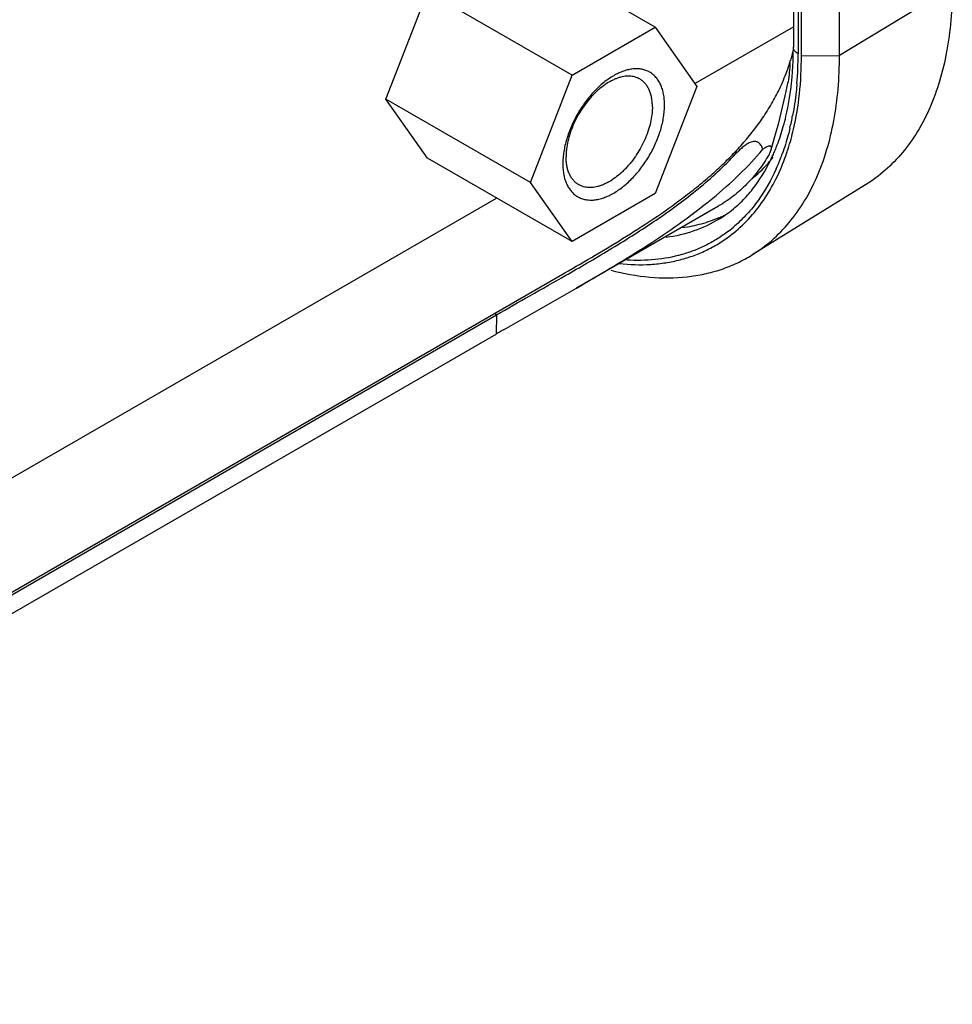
# Model space of a CAD drawing. Header units: inches. Extents: x 0 to 34, y 0 to 22.
# Tile 5 of 63: x 5.411 to 6.267, y 10.748 to 11.651. Entities that reach past the tile are written whole.
import ezdxf

# ---------------------------------------------------------------- set-up
doc = ezdxf.new("R2010")
doc.units = ezdxf.units.IN
doc.header["$LTSCALE"] = 1.87
doc.header["$MEASUREMENT"] = 0
doc.layers.get('0').update_dxf_attribs({"linetype": 'CONTINUOUS'})
doc.layers.add('02___PRT_ALL_AXES', color=7, linetype='CONTINUOUS')

msp = doc.modelspace()

# ---------------------------------------------------------------- linework, layer by layer
at = {"color": 7, "linetype": 'CONTINUOUS'}
for p, q in [((6.12117, 15.13658), (6.12117, 11.62576)), ((6.12556, 15.13046), (6.12556, 11.61964)), ((6.12859, 11.61789), (6.12859, 15.12871)), ((6.16351, 11.61814), (6.16351, 15.12896)), ((6.26699, 11.68088), (6.16351, 11.61814)), ((5.74742, 11.57821), (5.78559, 11.67659)), ((5.91817, 11.60004), (5.78559, 11.67659)), ((5.99452, 11.64412), (5.94684, 11.67165)), ((5.91817, 11.60004), (5.99452, 11.64412)), ((5.99452, 11.64412), (6.03269, 11.58982)), ((6.03087, 11.59241), (6.12117, 11.64455)), ((6.12859, 11.61789), (6.16351, 11.61814)), ((5.88, 11.50166), (5.91817, 11.60004)), ((6.03269, 11.58982), (5.99452, 11.49144)), ((5.88, 11.50166), (5.74742, 11.57821)), ((5.78559, 11.52391), (5.74742, 11.57821)), ((6.09543, 11.53349), (6.09325, 11.53208)), ((6.09889, 11.52739), (6.09978, 11.52904)), ((6.09978, 11.52904), (6.10089, 11.53175)), ((5.91817, 11.44736), (5.78559, 11.52391)), ((5.91817, 11.44736), (5.88, 11.50166)), ((6.18746, 11.49956), (6.08325, 11.43515)), ((5.99452, 11.49144), (5.91817, 11.44736)), ((5.34041, 11.19375), (5.84892, 11.48735)), ((5.91255, 11.41649), (5.91457, 11.41765)), ((5.85583, 11.36685), (5.92217, 11.40475)), ((5.84875, 11.38007), (5.84774, 11.38184)), ((4.79163, 10.7697), (5.84875, 11.38007)), ((5.84875, 11.38007), (5.84841, 11.36257)), ((4.79129, 10.7522), (5.84841, 11.36257))]:
    msp.add_line(p, q, dxfattribs=at)
for points in [[(6.1074, 11.55521), (6.11363, 11.58108), (6.11627, 11.59383)], [(6.10089, 11.53175), (6.10552, 11.54818), (6.1074, 11.55521)]]:
    msp.add_lwpolyline(points, dxfattribs=at)
for centre, radius, start, end in [((5.78518, 11.62576), 0.33599, 359.73382, 0.00017), ((5.94079, 11.66823), 0.18605, 343.72705, 346.30129), ((5.79067, 11.62572), 0.3305, 358.96591, 359.73576), ((5.79186, 11.61949), 0.33371, 355.34138, 0.02497), ((5.93937, 11.66875), 0.18756, 337.01963, 342.30896), ((5.94149, 11.66803), 0.18532, 342.32144, 343.72524), ((5.93615, 11.67011), 0.19106, 334.30774, 337.01939), ((5.87542, 11.60958), 0.24947, 346.52659, 349.25242), ((5.16514, 11.76056), 0.93259, 345.54479, 345.79128), ((5.94749, 11.59628), 0.16989, 335.33095, 336.87013), ((5.94339, 11.59805), 0.17437, 336.86369, 337.26879), ((5.92198, 11.59626), 0.201, 338.80797, 340.12871), ((6.00541, 11.60017), 0.12299, 309.38798, 318.43888), ((6.00197, 11.60331), 0.12764, 318.40931, 319.04429), ((5.99944, 11.60546), 0.13096, 319.05793, 321.93653), ((5.93081, 11.59282), 0.19153, 335.73, 338.81188), ((5.74132, 11.8583), 0.48089, 308.61657, 309.49397), ((5.99583, 11.56218), 0.11011, 301.22854, 305.18045), ((6.00478, 11.57983), 0.12057, 295.35111, 297.2727), ((5.9946, 11.56393), 0.11225, 305.17742, 309.61298), ((6.00445, 11.58053), 0.12134, 293.43309, 295.35068), ((5.98293, 11.55917), 0.12898, 307.65985, 311.00931), ((7.78702, 8.00737), 3.875, 119.89236, 120.0189)]:
    msp.add_arc(centre, radius, start, end, dxfattribs=at)
for points, knots in [([(6.26699, 11.68088), (6.26699, 11.67068), (6.26618, 11.65076), (6.26235, 11.62189), (6.25595, 11.59503), (6.24703, 11.57044), (6.23565, 11.54834), (6.22191, 11.52894), (6.20592, 11.51245), (6.19378, 11.50347), (6.18746, 11.49956)], [0, 0, 0, 0, 0.148143, 0.288931, 0.422174, 0.548224, 0.667804, 0.781973, 0.892126, 1, 1, 1, 1]), ([(6.12556, 11.61964), (6.12491, 11.62002), (6.12372, 11.62084), (6.12229, 11.62234), (6.12138, 11.624), (6.12117, 11.62519), (6.12117, 11.62576)], [0, 0, 0, 0, 0.289176, 0.549045, 0.782324, 1, 1, 1, 1]), ([(6.08325, 11.43515), (6.08963, 11.4391), (6.10187, 11.44817), (6.11802, 11.46481), (6.13188, 11.48439), (6.14336, 11.50669), (6.15237, 11.53151), (6.15883, 11.55861), (6.16269, 11.58774), (6.16351, 11.60784), (6.16351, 11.61814)], [0, 0, 0, 0, 0.107874, 0.218027, 0.332196, 0.451776, 0.577826, 0.711069, 0.851857, 1, 1, 1, 1]), ([(6.11947, 11.59285), (6.1197, 11.59504), (6.12055, 11.60399), (6.121, 11.61297), (6.12112, 11.61976)], [0, 0, 0, 0, 0.244758, 1, 1, 1, 1]), ([(6.12133, 11.55048), (6.12382, 11.56116), (6.12748, 11.58356), (6.12859, 11.60622), (6.12859, 11.61789)], [0, 0, 0, 0, 0.484244, 1, 1, 1, 1]), ([(6.11797, 11.61168), (6.1179, 11.60862), (6.1176, 11.60264), (6.11684, 11.59669), (6.11628, 11.59382)], [0, 0, 0, 0, 0.511211, 1, 1, 1, 1]), ([(6.00301, 11.57269), (6.00301, 11.57441), (6.00288, 11.57776), (6.00222, 11.58261), (6.00111, 11.58712), (5.99958, 11.59123), (5.99762, 11.59491), (5.99526, 11.59812), (5.99295, 11.60039), (5.99094, 11.60192), (5.98936, 11.60292), (5.98769, 11.60379), (5.98596, 11.60452), (5.98414, 11.6051), (5.98227, 11.60555), (5.98033, 11.60584), (5.97763, 11.60605), (5.97486, 11.60595), (5.97204, 11.60558), (5.9691, 11.605), (5.96534, 11.6039), (5.96081, 11.60204), (5.95623, 11.59965), (5.95166, 11.59674), (5.94714, 11.59334), (5.94271, 11.58949), (5.9384, 11.58522), (5.93427, 11.58057), (5.93035, 11.57559), (5.92668, 11.57032), (5.92329, 11.56482), (5.92022, 11.55914), (5.9175, 11.55333), (5.91514, 11.54744), (5.91318, 11.54154), (5.91164, 11.53568), (5.91052, 11.52991), (5.90984, 11.52429), (5.90968, 11.5206), (5.90968, 11.5188)], [0, 0, 0, 0, 0.030977, 0.060368, 0.088148, 0.114402, 0.13929, 0.163049, 0.185996, 0.197294, 0.208539, 0.219784, 0.231082, 0.242487, 0.254049, 0.265814, 0.277825, 0.302715, 0.315668, 0.328986, 0.356767, 0.386148, 0.417136, 0.449683, 0.483688, 0.519013, 0.555483, 0.592901, 0.631046, 0.669684, 0.708572, 0.747459, 0.786097, 0.824242, 0.861659, 0.898126, 0.933449, 0.967465, 1, 1, 1, 1]), ([(5.98026, 11.5966), (5.97958, 11.59699), (5.97814, 11.5977), (5.97585, 11.5985), (5.97343, 11.59901), (5.9709, 11.59925), (5.96827, 11.59921), (5.96556, 11.59889), (5.96277, 11.59829), (5.95994, 11.59743), (5.95706, 11.59629), (5.95311, 11.5944), (5.94818, 11.59138), (5.94348, 11.5877), (5.9398, 11.58435), (5.93707, 11.5816), (5.93442, 11.57866), (5.931, 11.57452), (5.92703, 11.56898), (5.92283, 11.56193), (5.91925, 11.55459), (5.91638, 11.5471), (5.91427, 11.53964), (5.91318, 11.53348), (5.91274, 11.5287), (5.91266, 11.52638), (5.91266, 11.52524)], [0, 0, 0, 0, 0.021327, 0.042882, 0.064882, 0.087522, 0.110966, 0.135348, 0.160766, 0.187285, 0.214944, 0.243748, 0.304684, 0.369758, 0.40367, 0.438362, 0.473729, 0.509653, 0.582663, 0.656379, 0.729741, 0.801704, 0.871274, 0.937614, 0.969352, 1, 1, 1, 1]), ([(5.99186, 11.57096), (5.99186, 11.57242), (5.99174, 11.57526), (5.99118, 11.57938), (5.99025, 11.5832), (5.98895, 11.58669), (5.98728, 11.58981), (5.98528, 11.59254), (5.98295, 11.59483), (5.98118, 11.59607), (5.98026, 11.5966)], [0, 0, 0, 0, 0.148526, 0.2895, 0.42274, 0.548643, 0.667994, 0.781938, 0.891987, 1, 1, 1, 1]), ([(6.11198, 11.55311), (6.11285, 11.55623), (6.1162, 11.5693), (6.11837, 11.58266), (6.11947, 11.59285)], [0, 0, 0, 0, 0.240466, 1, 1, 1, 1]), ([(6.12446, 11.59239), (6.12425, 11.58988), (6.12332, 11.58005), (6.12189, 11.57028), (6.12052, 11.56306)], [0, 0, 0, 0, 0.25545, 1, 1, 1, 1]), ([(5.91155, 11.41868), (5.92089, 11.42407), (5.93985, 11.43509), (5.96832, 11.45228), (5.99673, 11.47065), (6.01976, 11.48716), (6.03742, 11.50124), (6.05008, 11.51221), (6.06208, 11.52361), (6.07691, 11.53927), (6.09014, 11.55595), (6.10129, 11.57361), (6.10611, 11.58269), (6.10832, 11.58728)], [0, 0, 0, 0, 0.123043, 0.250103, 0.379337, 0.508869, 0.573184, 0.636911, 0.699868, 0.761913, 0.882886, 0.941889, 1, 1, 1, 1]), ([(5.90968, 11.5188), (5.90968, 11.51708), (5.90981, 11.51373), (5.91047, 11.50887), (5.91158, 11.50437), (5.91311, 11.50026), (5.91507, 11.49658), (5.91743, 11.49337), (5.91974, 11.4911), (5.92175, 11.48957), (5.92333, 11.48856), (5.925, 11.48769), (5.92673, 11.48697), (5.92855, 11.48638), (5.93042, 11.48594), (5.93236, 11.48564), (5.93506, 11.48544), (5.93783, 11.48553), (5.94065, 11.48591), (5.94359, 11.48649), (5.94735, 11.48758), (5.95188, 11.48944), (5.95646, 11.49183), (5.96103, 11.49474), (5.96555, 11.49814), (5.96998, 11.50199), (5.97429, 11.50626), (5.97842, 11.51091), (5.98234, 11.51589), (5.98601, 11.52116), (5.9894, 11.52666), (5.99247, 11.53235), (5.99519, 11.53816), (5.99755, 11.54404), (5.99951, 11.54995), (6.00105, 11.55581), (6.00217, 11.56157), (6.00285, 11.56719), (6.00301, 11.57088), (6.00301, 11.57269)], [0, 0, 0, 0, 0.030977, 0.060368, 0.088148, 0.114402, 0.13929, 0.163049, 0.185996, 0.197294, 0.208539, 0.219784, 0.231082, 0.242487, 0.254049, 0.265814, 0.277825, 0.302715, 0.315668, 0.328986, 0.356767, 0.386148, 0.417136, 0.449683, 0.483688, 0.519013, 0.555483, 0.592901, 0.631046, 0.669684, 0.708572, 0.747459, 0.786097, 0.824242, 0.861659, 0.898126, 0.933449, 0.967465, 1, 1, 1, 1]), ([(5.99186, 11.57096), (5.99186, 11.56982), (5.99178, 11.5675), (5.99135, 11.56272), (5.99025, 11.55656), (5.98814, 11.5491), (5.98527, 11.54161), (5.9817, 11.53427), (5.97749, 11.52722), (5.97352, 11.52168), (5.9701, 11.51753), (5.96745, 11.5146), (5.96473, 11.51185), (5.96105, 11.50849), (5.95635, 11.50481), (5.95141, 11.5018), (5.94747, 11.4999), (5.94459, 11.49877), (5.94175, 11.49791), (5.93897, 11.49731), (5.93625, 11.49699), (5.93362, 11.49695), (5.93109, 11.49719), (5.92868, 11.4977), (5.92639, 11.49849), (5.92495, 11.49921), (5.92426, 11.4996)], [0, 0, 0, 0, 0.030648, 0.062386, 0.128726, 0.198296, 0.270259, 0.343621, 0.417337, 0.490347, 0.526271, 0.561638, 0.59633, 0.630242, 0.695316, 0.756252, 0.785056, 0.812715, 0.839234, 0.864652, 0.889034, 0.912478, 0.935118, 0.957118, 0.978673, 1, 1, 1, 1]), ([(6.10421, 11.53067), (6.10496, 11.53245), (6.10789, 11.5398), (6.11036, 11.54734), (6.11198, 11.55311)], [0, 0, 0, 0, 0.243627, 1, 1, 1, 1]), ([(6.11803, 11.55146), (6.11754, 11.54943), (6.11553, 11.54149), (6.11309, 11.53367), (6.11102, 11.52794)], [0, 0, 0, 0, 0.255164, 1, 1, 1, 1]), ([(6.11447, 11.52682), (6.11514, 11.52872), (6.11775, 11.53651), (6.11992, 11.54444), (6.12133, 11.55048)], [0, 0, 0, 0, 0.245041, 1, 1, 1, 1]), ([(6.09325, 11.53208), (6.0929, 11.53318), (6.09222, 11.53482), (6.09089, 11.53678), (6.08978, 11.53783), (6.08873, 11.53851), (6.08783, 11.53891), (6.08685, 11.53917), (6.08581, 11.53927), (6.08474, 11.53923), (6.08329, 11.539), (6.08154, 11.53843), (6.07957, 11.53744), (6.07711, 11.53591), (6.07427, 11.53371), (6.07114, 11.53082), (6.06916, 11.5288), (6.0682, 11.52777)], [0, 0, 0, 0, 0.106877, 0.161124, 0.217016, 0.246189, 0.276119, 0.30694, 0.338928, 0.371985, 0.405692, 0.473215, 0.540733, 0.607707, 0.739943, 0.870593, 1, 1, 1, 1]), ([(5.91457, 11.41765), (5.92125, 11.42148), (5.93471, 11.42928), (5.95492, 11.44133), (5.97519, 11.4539), (6.00197, 11.47143), (6.0278, 11.49032), (6.05176, 11.51107), (6.06291, 11.5221), (6.06821, 11.52777)], [0, 0, 0, 0, 0.12175, 0.246038, 0.372064, 0.498991, 0.752274, 0.877212, 1, 1, 1, 1]), ([(6.04716, 11.4872), (6.05555, 11.49412), (6.07163, 11.50836), (6.08641, 11.52399), (6.09325, 11.53208)], [0, 0, 0, 0, 0.506529, 1, 1, 1, 1]), ([(6.09889, 11.52739), (6.09598, 11.52238), (6.0897, 11.51283), (6.0787, 11.49995), (6.06639, 11.4889), (6.05733, 11.4828), (6.05265, 11.48009)], [0, 0, 0, 0, 0.259965, 0.511694, 0.757424, 1, 1, 1, 1]), ([(6.06444, 11.45378), (6.07001, 11.45812), (6.08061, 11.46786), (6.09429, 11.48508), (6.10581, 11.50489), (6.11182, 11.51929), (6.11447, 11.52682)], [0, 0, 0, 0, 0.235961, 0.479246, 0.733091, 1, 1, 1, 1]), ([(6.10089, 11.53175), (6.10099, 11.53209), (6.10114, 11.53273), (6.1012, 11.53352), (6.10111, 11.53408), (6.10098, 11.53443), (6.10078, 11.53473), (6.10036, 11.53505), (6.09976, 11.53514), (6.09909, 11.53507), (6.0982, 11.53486), (6.09695, 11.53435), (6.09596, 11.53381), (6.09543, 11.53349)], [0, 0, 0, 0, 0.119715, 0.222235, 0.267445, 0.309184, 0.348712, 0.388624, 0.483648, 0.545296, 0.617216, 0.790935, 1, 1, 1, 1]), ([(5.92426, 11.4996), (5.92334, 11.50013), (5.92158, 11.50136), (5.91925, 11.50366), (5.91724, 11.50638), (5.91558, 11.50951), (5.91428, 11.513), (5.91334, 11.51682), (5.91278, 11.52094), (5.91266, 11.52378), (5.91266, 11.52524)], [0, 0, 0, 0, 0.108013, 0.218062, 0.332006, 0.451357, 0.57726, 0.7105, 0.851474, 1, 1, 1, 1]), ([(6.06617, 11.47745), (6.06983, 11.48048), (6.0769, 11.48711), (6.0898, 11.50252), (6.09754, 11.51591), (6.10188, 11.52537)], [0, 0, 0, 0, 0.236919, 0.481228, 1, 1, 1, 1]), ([(6.10541, 11.5141), (6.10083, 11.50394), (6.09265, 11.48949), (6.07901, 11.47263), (6.07148, 11.46525), (6.06757, 11.46184)], [0, 0, 0, 0, 0.514566, 0.760137, 1, 1, 1, 1]), ([(5.92217, 11.40475), (5.94258, 11.41652), (5.97324, 11.43459), (6.01286, 11.46084), (6.03211, 11.47511), (6.04144, 11.48256)], [0, 0, 0, 0, 0.495954, 0.748649, 1, 1, 1, 1]), ([(6.05292, 11.46802), (6.04567, 11.46362), (6.02999, 11.45627), (6.01314, 11.45233), (6.00452, 11.45116)], [0, 0, 0, 0, 0.493583, 1, 1, 1, 1]), ([(6.0527, 11.46919), (6.0475, 11.46694), (6.03664, 11.46311), (6.02537, 11.46078), (6.01962, 11.45996)], [0, 0, 0, 0, 0.494387, 1, 1, 1, 1]), ([(6.06173, 11.45706), (6.05856, 11.45461), (6.05198, 11.45002), (6.0415, 11.4441), (6.03046, 11.43919), (6.01492, 11.43398), (5.99409, 11.43012), (5.977, 11.4299), (5.96831, 11.43043)], [0, 0, 0, 0, 0.121172, 0.242049, 0.363372, 0.485863, 0.736819, 1, 1, 1, 1]), ([(5.96143, 11.42722), (5.97102, 11.4262), (5.98537, 11.42579), (6.00406, 11.42781), (6.01739, 11.43054), (6.03015, 11.43451), (6.04231, 11.4397), (6.05381, 11.44608), (6.06099, 11.4511), (6.06444, 11.45378)], [0, 0, 0, 0, 0.265238, 0.392427, 0.516705, 0.638793, 0.759479, 0.879596, 1, 1, 1, 1]), ([(5.95365, 11.42111), (5.96544, 11.41806), (5.98868, 11.41385), (6.0178, 11.4139), (6.03961, 11.41739), (6.05503, 11.42162), (6.06965, 11.42746), (6.07884, 11.43243), (6.08325, 11.43515)], [0, 0, 0, 0, 0.272677, 0.526479, 0.647944, 0.766722, 0.883743, 1, 1, 1, 1]), ([(5.84875, 11.38007), (5.85893, 11.38605), (5.88021, 11.39816), (5.90154, 11.41019), (5.91255, 11.41649)], [0, 0, 0, 0, 0.482062, 1, 1, 1, 1])]:
    msp.add_open_spline(points, degree=3, knots=knots, dxfattribs=at)
at = {"layer": '02___PRT_ALL_AXES', "color": 7, "linetype": 'CONTINUOUS'}
for p, q in [((5.92238, 11.40488), (6.05265, 11.48009)), ((4.74941, 10.74768), (5.91158, 11.4187))]:
    msp.add_line(p, q, dxfattribs=at)

doc.saveas('drawing.dxf')
